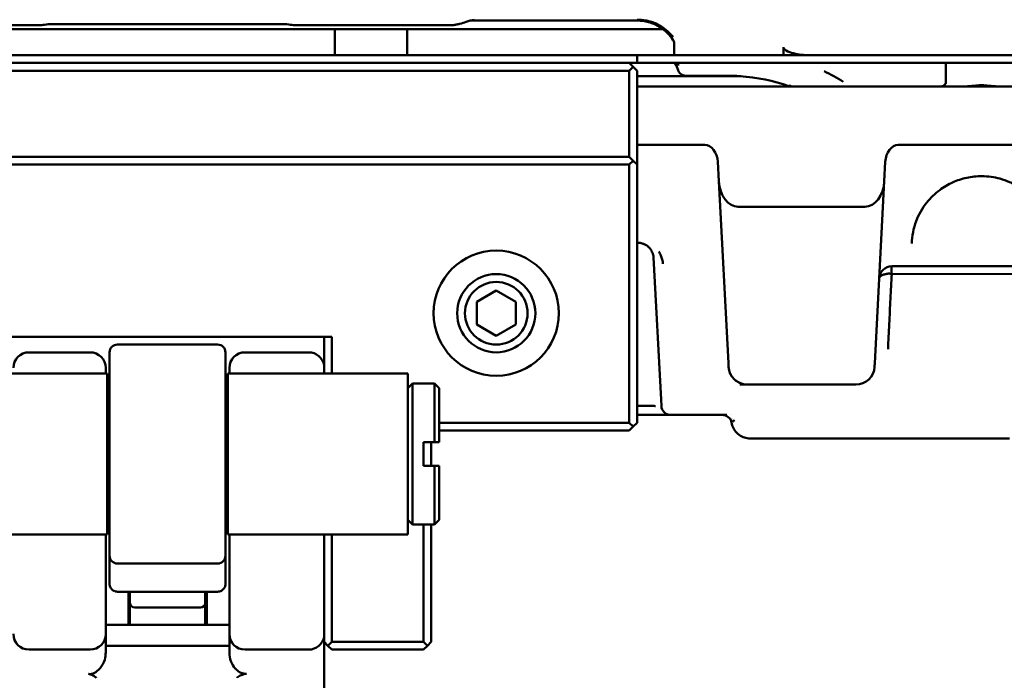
# Model space of a CAD drawing. Header units: millimetres. Extents: x 0 to 14369, y -869 to 2970.
# Tile 88 of 256: x 1251 to 1314, y 1349 to 1391. Entities that reach past the tile are written whole.
import ezdxf

# ---------------------------------------------------------------- set-up
doc = ezdxf.new("R2010")
doc.units = ezdxf.units.MM
doc.header["$LTSCALE"] = 10
doc.layers.add('Sichtbar (ISO)', color=7, linetype='Continuous', lineweight=50)

msp = doc.modelspace()

# ---------------------------------------------------------------- linework, layer by layer
at = {"layer": 'Sichtbar (ISO)'}
for p, q in [((1241.926, 1390.466), (1252.114, 1390.466)), ((1252.114, 1390.466), (1241.926, 1390.466)), ((1249.46, 1390.195), (1270.85, 1390.195)), ((1267.53, 1390.525), (1252.779, 1390.525)), ((1252.779, 1390.525), (1267.53, 1390.525)), ((1268.195, 1390.466), (1278.384, 1390.466)), ((1278.384, 1390.466), (1268.195, 1390.466)), ((1271.033, 1390.195), (1270.85, 1390.195)), ((1270.85, 1388.545), (1270.85, 1390.195)), ((1275.276, 1390.195), (1271.033, 1390.195)), ((1275.46, 1390.195), (1275.276, 1390.195)), ((1275.46, 1388.545), (1275.46, 1390.195)), ((1275.46, 1390.195), (1276.886, 1390.195)), ((1276.886, 1390.195), (1277.82, 1390.195)), ((1280.155, 1390.195), (1277.82, 1390.195)), ((1279.495, 1390.749), (1290.155, 1390.749)), ((1279.495, 1390.749), (1290.155, 1390.749)), ((1290.155, 1390.195), (1280.155, 1390.195)), ((1291.81, 1390.195), (1290.155, 1390.195)), ((1292.523, 1389.261), (1292.523, 1388.545)), ((1292.523, 1389.261), (1292.523, 1388.545)), ((1299.506, 1389.045), (1299.506, 1388.545)), ((1299.506, 1388.545), (1299.506, 1389.045)), ((1230.655, 1388.545), (1289.655, 1388.545)), ((1289.655, 1388.545), (1290.155, 1388.545)), ((1290.155, 1388.545), (1386.455, 1388.545)), ((1290.155, 1388.545), (1290.155, 1388.045)), ((1230.655, 1388.045), (1289.655, 1388.045)), ((1289.655, 1388.045), (1289.905, 1387.795)), ((1290.155, 1388.045), (1289.655, 1388.045)), ((1289.655, 1387.545), (1289.905, 1387.795)), ((1289.905, 1387.795), (1290.155, 1387.545)), ((1290.155, 1388.045), (1386.455, 1388.045)), ((1309.879, 1386.845), (1309.879, 1388.045)), ((1309.879, 1388.045), (1309.879, 1386.845)), ((1230.655, 1387.545), (1289.655, 1387.545)), ((1289.655, 1387.545), (1289.655, 1382.045)), ((1290.155, 1387.545), (1290.155, 1381.545)), ((1290.155, 1387.195), (1291.556, 1387.195)), ((1293.424, 1387.195), (1291.556, 1387.195)), ((1293.247, 1387.226), (1295.905, 1387.226)), ((1293.247, 1387.226), (1295.905, 1387.226)), ((1295.405, 1387.195), (1293.424, 1387.195)), ((1295.405, 1387.195), (1296.774, 1387.195)), ((1299.942, 1386.545), (1290.155, 1386.545)), ((1299.942, 1386.545), (1303.164, 1386.545)), ((1303.164, 1386.545), (1299.942, 1386.545)), ((1303.164, 1386.545), (1308.559, 1386.545)), ((1308.559, 1386.545), (1303.164, 1386.545)), ((1354.372, 1386.545), (1308.559, 1386.545)), ((1294.479, 1382.806), (1290.155, 1382.806)), ((1350.77, 1382.806), (1306.838, 1382.806)), ((1289.655, 1382.045), (1230.655, 1382.045)), ((1289.655, 1382.045), (1289.905, 1381.795)), ((1289.655, 1381.545), (1230.655, 1381.545)), ((1289.905, 1381.795), (1289.655, 1381.545)), ((1289.655, 1365.045), (1289.655, 1381.545)), ((1290.155, 1381.545), (1289.905, 1381.795)), ((1290.155, 1365.045), (1290.155, 1381.545)), ((1295.372, 1380.48), (1295.307, 1381.715)), ((1305.945, 1380.481), (1306.01, 1381.715)), ((1295.372, 1380.479), (1295.372, 1380.48)), ((1295.372, 1380.479), (1295.981, 1368.86)), ((1305.336, 1368.86), (1305.945, 1380.481)), ((1305.336, 1368.86), (1305.945, 1380.479)), ((1296.614, 1378.845), (1304.702, 1378.845)), ((1307.756, 1378.288), (1307.756, 1378.286)), ((1290.206, 1376.545), (1290.155, 1376.545)), ((1291.204, 1375.597), (1291.68, 1366.524)), ((1306.403, 1374.674), (1306.403, 1374.674)), ((1306.417, 1374.55), (1342.53, 1374.566)), ((1306.419, 1375.048), (1306.419, 1375.048)), ((1307.281, 1375.045), (1306.419, 1375.045)), ((1307.281, 1375.045), (1307.71, 1375.045)), ((1312.861, 1375.045), (1312.861, 1375.045)), ((1281.155, 1373.488), (1279.905, 1372.767)), ((1282.405, 1372.767), (1281.155, 1373.488)), ((1279.905, 1371.323), (1279.905, 1372.767)), ((1282.405, 1372.767), (1282.405, 1371.323)), ((1279.905, 1371.323), (1281.155, 1370.602)), ((1281.155, 1370.602), (1282.405, 1371.323)), ((1249.655, 1370.545), (1270.655, 1370.545)), ((1263.355, 1370.045), (1256.955, 1370.045)), ((1270.155, 1368.195), (1270.155, 1370.545)), ((1270.655, 1368.195), (1270.655, 1370.545)), ((1251.305, 1369.545), (1255.205, 1369.545)), ((1256.455, 1356.545), (1256.455, 1369.545)), ((1263.855, 1369.545), (1263.855, 1356.545)), ((1265.105, 1369.545), (1269.17, 1369.545)), ((1305.324, 1368.767), (1305.325, 1368.767)), ((1305.344, 1369.01), (1305.344, 1369.01)), ((1305.611, 1368.873), (1305.611, 1368.873)), ((1256.305, 1368.195), (1244.805, 1368.195)), ((1256.205, 1368.545), (1256.205, 1368.195)), ((1256.305, 1368.195), (1256.305, 1357.895)), ((1264.005, 1357.895), (1264.005, 1368.195)), ((1275.505, 1368.195), (1264.005, 1368.195)), ((1264.105, 1368.195), (1264.105, 1368.545)), ((1275.505, 1368.195), (1275.505, 1357.895)), ((1275.505, 1367.245), (1275.805, 1367.545)), ((1275.805, 1358.545), (1275.805, 1367.545)), ((1275.805, 1367.545), (1277.205, 1367.545)), ((1277.205, 1367.545), (1277.205, 1363.795)), ((1277.505, 1367.245), (1277.205, 1367.545)), ((1256.305, 1367.02), (1256.455, 1367.02)), ((1263.855, 1367.02), (1264.005, 1367.02)), ((1277.505, 1367.245), (1277.505, 1363.795)), ((1297.192, 1367.488), (1297.192, 1367.488)), ((1297.192, 1367.488), (1304.125, 1367.488)), ((1291.68, 1366.524), (1291.701, 1366.114)), ((1290.155, 1366.125), (1290.239, 1366.125)), ((1289.655, 1365.045), (1277.505, 1365.045)), ((1289.905, 1364.795), (1289.655, 1365.045)), ((1290.155, 1365.045), (1289.905, 1364.795)), ((1290.663, 1365.545), (1290.155, 1365.545)), ((1291.875, 1365.545), (1290.663, 1365.545)), ((1292.301, 1365.545), (1291.875, 1365.545)), ((1295.878, 1365.545), (1292.301, 1365.545)), ((1296.153, 1365.581), (1296.153, 1365.582)), ((1296.169, 1365.283), (1296.168, 1365.285)), ((1289.655, 1364.545), (1277.505, 1364.545)), ((1289.905, 1364.795), (1289.655, 1364.545)), ((1276.505, 1363.795), (1276.505, 1362.295)), ((1277.205, 1363.795), (1276.505, 1363.795)), ((1277.005, 1363.795), (1277.005, 1362.295)), ((1313.937, 1364.045), (1297.372, 1364.045)), ((1276.505, 1362.295), (1277.205, 1362.295)), ((1277.205, 1362.295), (1277.205, 1358.545)), ((1277.505, 1362.295), (1277.505, 1358.845)), ((1256.305, 1359.07), (1256.455, 1359.07)), ((1263.855, 1359.07), (1264.005, 1359.07)), ((1275.505, 1358.845), (1275.805, 1358.545)), ((1277.505, 1358.845), (1277.205, 1358.545)), ((1275.805, 1358.545), (1277.205, 1358.545)), ((1276.505, 1351.045), (1276.505, 1358.545)), ((1277.005, 1358.545), (1277.005, 1351.045)), ((1256.305, 1357.895), (1244.805, 1357.895)), ((1256.205, 1357.895), (1256.205, 1354.483)), ((1275.505, 1357.895), (1264.005, 1357.895)), ((1264.105, 1354.483), (1264.105, 1357.895)), ((1270.155, 1351.045), (1270.155, 1357.895)), ((1270.655, 1351.045), (1270.655, 1357.895)), ((1256.455, 1354.752), (1256.455, 1356.545)), ((1263.855, 1356.545), (1263.855, 1354.752)), ((1263.355, 1356.045), (1256.955, 1356.045)), ((1256.205, 1352.059), (1256.205, 1354.483)), ((1264.105, 1352.059), (1264.105, 1354.483)), ((1256.955, 1354.245), (1263.355, 1354.245)), ((1257.655, 1352.137), (1257.655, 1354.245)), ((1257.755, 1353.993), (1257.755, 1354.245)), ((1257.755, 1353.528), (1257.755, 1353.993)), ((1262.555, 1354.245), (1262.555, 1353.993)), ((1262.555, 1353.993), (1262.555, 1353.528)), ((1262.655, 1354.245), (1262.655, 1352.137)), ((1257.755, 1353.528), (1257.755, 1352.137)), ((1258.055, 1353.228), (1262.255, 1353.228)), ((1262.555, 1352.137), (1262.555, 1353.528)), ((1256.205, 1352.137), (1264.105, 1352.137)), ((1256.205, 1351.545), (1256.205, 1352.059)), ((1264.105, 1352.059), (1264.105, 1351.545)), ((1256.205, 1351.545), (1256.205, 1350.363)), ((1264.105, 1350.363), (1264.105, 1351.545)), ((1251.305, 1350.545), (1255.205, 1350.545)), ((1256.205, 1350.776), (1264.105, 1350.776)), ((1265.105, 1350.545), (1269.17, 1350.545)), ((1270.405, 1350.795), (1270.155, 1351.045)), ((1270.17, 1335.544), (1270.17, 1351.03)), ((1270.655, 1351.045), (1270.405, 1350.795)), ((1270.655, 1350.545), (1270.405, 1350.795)), ((1276.505, 1351.045), (1270.655, 1351.045)), ((1276.505, 1350.545), (1270.655, 1350.545)), ((1276.755, 1350.795), (1276.505, 1351.045)), ((1276.505, 1350.545), (1276.755, 1350.795)), ((1277.005, 1351.045), (1276.755, 1350.795)), ((1255.309, 1349.14), (1255.309, 1349.14)), ((1264.989, 1349.127), (1264.989, 1349.127))]:
    msp.add_line(p, q, dxfattribs=at)
for radius in [4, 2.5, 2]:
    msp.add_circle((1281.155, 1372.045), radius, dxfattribs=at)
for centre, radius, start, end in [((1280.412, 1387.371), 3.5, 100.94855, 109.71339), ((1280.412, 1387.371), 3.5, 100.94855, 109.71339), ((1299.942, 1386.845), 0.3, 253.52262, 269.99389), ((1299.942, 1386.845), 0.3, 253.52262, 269.99389), ((1290.155, 1376.045), 0.5, 88.92811, 90), ((1306.432, 1374.232), 0.813, 90.85709, 176.14291), ((1256.955, 1369.545), 0.5, 90, 180), ((1263.355, 1369.545), 0.5, 0, 90), ((1251.305, 1368.545), 1, 90, 180), ((1255.205, 1368.545), 1, 0, 90), ((1265.105, 1368.545), 1, 90, 180), ((1269.17, 1368.545), 1, 10.01637, 90), ((1297.192, 1368.688), 1.2, 183, 270), ((1304.125, 1368.688), 1.2, 270, 357), ((1292.31, 1366.155), 0.61, 183.91732, 269.08268), ((1295.597, 1364.945), 0.6, 11.03304, 89.99649), ((1297.372, 1365.245), 1.2, 188.88806, 188.89112), ((1297.372, 1365.245), 1.2, 269.99821, 270), ((1256.955, 1356.545), 0.5, 180, 270), ((1263.355, 1356.545), 0.5, 270, 0), ((1256.955, 1354.745), 0.5, 256.34376, 270), ((1263.355, 1354.745), 0.5, 270, 283.65628), ((1258.055, 1353.528), 0.3, 180, 270), ((1262.255, 1353.528), 0.3, 270, 0), ((1251.305, 1351.545), 1, 180, 270), ((1255.205, 1351.545), 1, 270, 0), ((1265.105, 1351.545), 1, 180, 270), ((1269.17, 1351.545), 1, 270, 349.98363)]:
    msp.add_arc(centre, radius, start, end, dxfattribs=at)
for centre, major_axis, ratio, start_param, end_param in [((1293.057, 1387.665), (-0.285, -0.092), 0.689315, 0, 0.003574), ((1293.057, 1387.665), (-0.285, -0.092), 0.689315, 0.000001, 0.003636), ((1294.508, 1381.674), (0.059, -1.131), 0.706622, 1.570055, 3.104577), ((1306.809, 1381.674), (-0.059, -1.131), 0.706622, 3.178608, 4.713576), ((1296.57, 1380.542), (0.089, -1.696), 0.706622, 4.711891, 6.24551), ((1304.747, 1380.542), (-0.089, -1.696), 0.706622, 0.037016, 1.571589)]:
    msp.add_ellipse(centre, major_axis=major_axis, ratio=ratio, start_param=start_param, end_param=end_param, dxfattribs=at)
for points, knots in [([(1290.985, 1390.689), (1290.968, 1390.693), (1290.951, 1390.698), (1290.934, 1390.702), (1290.872, 1390.718), (1290.808, 1390.733), (1290.743, 1390.745), (1290.686, 1390.757), (1290.628, 1390.766), (1290.569, 1390.775), (1290.517, 1390.782), (1290.463, 1390.789), (1290.409, 1390.794), (1290.36, 1390.798), (1290.31, 1390.802), (1290.259, 1390.804), (1290.225, 1390.806), (1290.19, 1390.807), (1290.155, 1390.808)], [0.6666667, 0.6666667, 0.6666667, 0.6666667, 0.6886681, 0.6886681, 0.6886681, 0.7687466, 0.7687466, 0.7687466, 0.8392517, 0.8392517, 0.8392517, 0.9023905, 0.9023905, 0.9023905, 0.9603421, 0.9603421, 0.9603421, 1, 1, 1, 1]), ([(1290.155, 1390.808), (1290.19, 1390.807), (1290.225, 1390.805), (1290.259, 1390.803), (1290.31, 1390.8), (1290.36, 1390.796), (1290.409, 1390.791), (1290.463, 1390.786), (1290.516, 1390.78), (1290.569, 1390.772), (1290.628, 1390.764), (1290.686, 1390.754), (1290.742, 1390.743), (1290.808, 1390.731), (1290.872, 1390.717), (1290.933, 1390.702), (1290.95, 1390.697), (1290.967, 1390.693), (1290.984, 1390.689)], [0, 0, 0, 0, 0.0386274, 0.0386274, 0.0386274, 0.0952036, 0.0952036, 0.0952036, 0.1572592, 0.1572592, 0.1572592, 0.2274598, 0.2274598, 0.2274598, 0.3090272, 0.3090272, 0.3090272, 0.3314907, 0.3314907, 0.3314907, 0.3314907]), ([(1252.779, 1390.525), (1252.627, 1390.525), (1252.448, 1390.501), (1252.242, 1390.474), (1252.174, 1390.466), (1252.116, 1390.466), (1252.115, 1390.466), (1252.114, 1390.466)], [0.17547694, 0.17547694, 0.17547694, 0.17547694, 0.2211145, 0.2211145, 0.2383684, 0.2383684, 0.23854533, 0.23854533, 0.23854533, 0.23854533]), ([(1252.114, 1390.466), (1252.115, 1390.466), (1252.116, 1390.466), (1252.174, 1390.466), (1252.242, 1390.474), (1252.448, 1390.501), (1252.627, 1390.525), (1252.779, 1390.525)], [-0.23854343, -0.23854343, -0.23854343, -0.23854343, -0.2383684, -0.2383684, -0.2211145, -0.2211145, -0.17547693, -0.17547693, -0.17547693, -0.17547693]), ([(1268.195, 1390.466), (1268.195, 1390.466), (1268.194, 1390.466), (1268.136, 1390.466), (1268.068, 1390.474), (1267.862, 1390.501), (1267.682, 1390.525), (1267.53, 1390.525)], [-0.06306822, -0.06306822, -0.06306822, -0.06306822, -0.0628915, -0.0628915, -0.0456376, -0.0456376, -0.00002101, -0.00002101, -0.00002101, -0.00002101]), ([(1267.53, 1390.525), (1267.682, 1390.525), (1267.862, 1390.501), (1268.068, 1390.474), (1268.136, 1390.466), (1268.194, 1390.466), (1268.195, 1390.466), (1268.195, 1390.466)], [0.00002101, 0.00002101, 0.00002101, 0.00002101, 0.0456376, 0.0456376, 0.0628915, 0.0628915, 0.06306683, 0.06306683, 0.06306683, 0.06306683]), ([(1279.231, 1390.666), (1279.104, 1390.621), (1278.961, 1390.576), (1278.744, 1390.52), (1278.671, 1390.503), (1278.527, 1390.476), (1278.455, 1390.466), (1278.384, 1390.466)], [-0.12691621, -0.12691621, -0.12691621, -0.12691621, -0.08405494, -0.08405494, -0.06262431, -0.06262431, -0.04119368, -0.04119368, -0.04119368, -0.04119368]), ([(1278.384, 1390.466), (1278.455, 1390.466), (1278.527, 1390.476), (1278.671, 1390.503), (1278.744, 1390.52), (1278.961, 1390.576), (1279.104, 1390.621), (1279.231, 1390.666)], [0.04119368, 0.04119368, 0.04119368, 0.04119368, 0.06262431, 0.06262431, 0.08405494, 0.08405494, 0.12691621, 0.12691621, 0.12691621, 0.12691621]), ([(1292.445, 1389.522), (1292.345, 1389.672), (1292.226, 1389.818), (1291.965, 1390.076), (1291.825, 1390.192), (1291.542, 1390.379), (1291.404, 1390.454), (1291.137, 1390.571), (1291.011, 1390.616), (1290.651, 1390.714), (1290.401, 1390.749), (1290.155, 1390.749)], [0, 0, 0, 0, 0.0725887, 0.0725887, 0.1380735, 0.1380735, 0.1906557, 0.1906557, 0.2331148, 0.2331148, 0.3069571, 0.3069571, 0.3069571, 0.3069571]), ([(1292.445, 1389.522), (1292.345, 1389.672), (1292.226, 1389.818), (1291.965, 1390.076), (1291.825, 1390.192), (1291.542, 1390.379), (1291.404, 1390.454), (1291.137, 1390.571), (1291.011, 1390.616), (1290.651, 1390.714), (1290.401, 1390.749), (1290.155, 1390.749)], [0, 0, 0, 0, 0.0725887, 0.0725887, 0.1380735, 0.1380735, 0.1906557, 0.1906557, 0.2331148, 0.2331148, 0.3069571, 0.3069571, 0.3069571, 0.3069571]), ([(1290.984, 1390.689), (1290.985, 1390.689), (1290.986, 1390.688), (1290.988, 1390.688), (1291.041, 1390.674), (1291.092, 1390.659), (1291.142, 1390.643), (1291.216, 1390.619), (1291.288, 1390.591), (1291.36, 1390.559), (1291.433, 1390.527), (1291.505, 1390.49), (1291.58, 1390.446), (1291.612, 1390.427), (1291.644, 1390.407), (1291.677, 1390.386)], [0.3314907, 0.3314907, 0.3314907, 0.3314907, 0.3333333, 0.3333333, 0.3333333, 0.4052533, 0.4052533, 0.4052533, 0.5127528, 0.5127528, 0.5127528, 0.6205741, 0.6205741, 0.6205741, 0.6666667, 0.6666667, 0.6666667, 0.6666667]), ([(1291.711, 1390.364), (1291.667, 1390.393), (1291.623, 1390.42), (1291.579, 1390.445), (1291.505, 1390.487), (1291.432, 1390.524), (1291.358, 1390.557), (1291.286, 1390.588), (1291.214, 1390.616), (1291.14, 1390.641), (1291.089, 1390.658), (1291.038, 1390.674), (1290.985, 1390.689)], [0.3333333, 0.3333333, 0.3333333, 0.3333333, 0.3948387, 0.3948387, 0.3948387, 0.497615, 0.497615, 0.497615, 0.5975227, 0.5975227, 0.5975227, 0.6666667, 0.6666667, 0.6666667, 0.6666667]), ([(1291.677, 1390.386), (1291.715, 1390.36), (1291.754, 1390.333), (1291.794, 1390.304), (1291.864, 1390.253), (1291.935, 1390.197), (1292.008, 1390.135), (1292.079, 1390.075), (1292.151, 1390.01), (1292.224, 1389.94), (1292.298, 1389.868), (1292.374, 1389.792), (1292.45, 1389.711)], [0.6666667, 0.6666667, 0.6666667, 0.6666667, 0.7208298, 0.7208298, 0.7208298, 0.8146467, 0.8146467, 0.8146467, 0.9064446, 0.9064446, 0.9064446, 1, 1, 1, 1]), ([(1292.45, 1389.711), (1292.376, 1389.793), (1292.302, 1389.87), (1292.228, 1389.941), (1292.156, 1390.012), (1292.084, 1390.077), (1292.012, 1390.138), (1291.94, 1390.199), (1291.868, 1390.255), (1291.797, 1390.305), (1291.768, 1390.326), (1291.74, 1390.345), (1291.711, 1390.364)], [0, 0, 0, 0, 0.0995967, 0.0995967, 0.0995967, 0.1966726, 0.1966726, 0.1966726, 0.2942536, 0.2942536, 0.2942536, 0.3333333, 0.3333333, 0.3333333, 0.3333333]), ([(1292.523, 1389.262), (1292.523, 1389.314), (1292.514, 1389.367), (1292.484, 1389.454), (1292.466, 1389.49), (1292.445, 1389.522)], [0, 0, 0, 0, 0.01693771, 0.01693771, 0.02944403, 0.02944403, 0.02944403, 0.02944403]), ([(1292.523, 1389.262), (1292.523, 1389.314), (1292.514, 1389.367), (1292.484, 1389.454), (1292.466, 1389.49), (1292.445, 1389.522)], [0.00000969, 0.00000969, 0.00000969, 0.00000969, 0.01693727, 0.01693727, 0.02945364, 0.02945364, 0.02945364, 0.02945364]), ([(1299.506, 1389.045), (1299.506, 1389.031), (1299.508, 1389.017), (1299.517, 1388.989), (1299.523, 1388.976), (1299.546, 1388.938), (1299.568, 1388.916), (1299.703, 1388.796), (1299.874, 1388.736), (1300.329, 1388.596), (1300.711, 1388.545), (1301.028, 1388.545)], [0, 0, 0, 0, 0.0042704, 0.0042704, 0.0085407, 0.0085407, 0.0170815, 0.0170815, 0.0639291, 0.0639291, 0.1659819, 0.1659819, 0.1659819, 0.1659819]), ([(1301.028, 1388.545), (1300.711, 1388.545), (1300.329, 1388.596), (1299.874, 1388.736), (1299.703, 1388.796), (1299.568, 1388.916), (1299.546, 1388.938), (1299.523, 1388.976), (1299.517, 1388.989), (1299.508, 1389.017), (1299.506, 1389.031), (1299.506, 1389.045)], [-0.1659819, -0.1659819, -0.1659819, -0.1659819, -0.0639291, -0.0639291, -0.0170815, -0.0170815, -0.0085407, -0.0085407, -0.0042704, -0.0042704, 0, 0, 0, 0]), ([(1292.585, 1388.017), (1292.593, 1388.002), (1292.603, 1387.988), (1292.617, 1387.978), (1292.67, 1387.936), (1292.768, 1387.932), (1292.844, 1387.953)], [0.3708329, 0.3708329, 0.3708329, 0.3708329, 0.5, 0.5, 0.5, 1, 1, 1, 1]), ([(1292.844, 1387.953), (1292.789, 1387.937), (1292.727, 1387.934), (1292.68, 1387.947), (1292.679, 1387.947), (1292.678, 1387.948), (1292.677, 1387.948)], [0, 0, 0, 0, 0.3333333, 0.3333333, 0.3333333, 0.3412207, 0.3412207, 0.3412207, 0.3412207]), ([(1293.247, 1387.226), (1293.195, 1387.227), (1293.142, 1387.235), (1293.046, 1387.266), (1293.001, 1387.288), (1292.92, 1387.345), (1292.883, 1387.38), (1292.821, 1387.46), (1292.796, 1387.506), (1292.776, 1387.56), (1292.774, 1387.566), (1292.772, 1387.572)], [0, 0, 0, 0, 0.01562481, 0.01562481, 0.03054359, 0.03054359, 0.04610854, 0.04610854, 0.0624686, 0.0624686, 0.06449177, 0.06449177, 0.06449177, 0.06449177]), ([(1299.843, 1386.562), (1298.873, 1386.899), (1297.801, 1387.125), (1296.45, 1387.217), (1296.177, 1387.226), (1295.905, 1387.226)], [0, 0, 0, 0, 0.325255, 0.325255, 0.4070113, 0.4070113, 0.4070113, 0.4070113]), ([(1299.851, 1386.559), (1298.879, 1386.897), (1297.807, 1387.125), (1296.454, 1387.217), (1296.179, 1387.226), (1295.905, 1387.226)], [0, 0, 0, 0, 0.3254986, 0.3254986, 0.407809, 0.407809, 0.407809, 0.407809]), ([(1299.942, 1386.633), (1299.942, 1386.632), (1299.941, 1386.632), (1299.937, 1386.62), (1299.934, 1386.609), (1299.926, 1386.59), (1299.922, 1386.581), (1299.915, 1386.574)], [-0.01326401, -0.01326401, -0.01326401, -0.01326401, -0.01300582, -0.01300582, -0.00801319, -0.00801319, -0.00257703, -0.00257703, -0.00257703, -0.00257703]), ([(1309.879, 1386.845), (1309.879, 1386.816), (1309.875, 1386.788), (1309.859, 1386.731), (1309.847, 1386.703), (1309.812, 1386.647), (1309.788, 1386.622), (1309.737, 1386.583), (1309.71, 1386.569), (1309.655, 1386.55), (1309.625, 1386.545), (1309.595, 1386.545), (1309.595, 1386.545), (1309.594, 1386.545)], [0.0563635, 0.0563635, 0.0563635, 0.0563635, 0.06510254, 0.06510254, 0.07499848, 0.07499848, 0.08793967, 0.08793967, 0.10004612, 0.10004612, 0.112727, 0.112727, 0.11306657, 0.11306657, 0.11306657, 0.11306657]), ([(1309.594, 1386.545), (1309.595, 1386.545), (1309.595, 1386.545), (1309.625, 1386.545), (1309.655, 1386.55), (1309.71, 1386.569), (1309.737, 1386.583), (1309.788, 1386.622), (1309.812, 1386.647), (1309.847, 1386.703), (1309.859, 1386.731), (1309.875, 1386.788), (1309.879, 1386.816), (1309.879, 1386.845)], [-0.11306631, -0.11306631, -0.11306631, -0.11306631, -0.112727, -0.112727, -0.10004612, -0.10004612, -0.08793967, -0.08793967, -0.07499848, -0.07499848, -0.06510254, -0.06510254, -0.0563635, -0.0563635, -0.0563635, -0.0563635]), ([(1313.135, 1386.545), (1312.836, 1386.545), (1312.474, 1386.621), (1311.836, 1386.621), (1311.473, 1386.545), (1311.175, 1386.545)], [-0.5933291, -0.5933291, -0.5933291, -0.5933291, -0.4977017, -0.4977017, -0.4020714, -0.4020714, -0.4020714, -0.4020714]), ([(1311.175, 1386.545), (1311.284, 1386.544), (1311.399, 1386.556), (1311.727, 1386.592), (1311.948, 1386.621), (1312.362, 1386.621), (1312.583, 1386.592), (1312.911, 1386.556), (1313.026, 1386.544), (1313.135, 1386.545)], [-0.4328305, -0.4328305, -0.4328305, -0.4328305, -0.3982632, -0.3982632, -0.3360983, -0.3360983, -0.2739334, -0.2739334, -0.239367, -0.239367, -0.239367, -0.239367]), ([(1316.616, 1376.492), (1316.591, 1377.217), (1316.392, 1377.947), (1315.816, 1378.919), (1315.597, 1379.209), (1315.124, 1379.688), (1314.888, 1379.886), (1314.414, 1380.2), (1314.187, 1380.326), (1313.749, 1380.517), (1313.544, 1380.59), (1312.969, 1380.747), (1312.575, 1380.804), (1311.857, 1380.809), (1311.523, 1380.773), (1310.901, 1380.638), (1310.605, 1380.539), (1310.023, 1380.279), (1309.738, 1380.108), (1309.168, 1379.683), (1308.896, 1379.413), (1308.369, 1378.755), (1308.143, 1378.349), (1307.805, 1377.464), (1307.711, 1376.979), (1307.694, 1376.492)], [0, 0, 0, 0, 0.324087, 0.324087, 0.468646, 0.468646, 0.581112, 0.581112, 0.668832, 0.668832, 0.738063, 0.738063, 0.854821, 0.854821, 0.953673, 0.953673, 1.051035, 1.051035, 1.163784, 1.163784, 1.307474, 1.307474, 1.49906, 1.49906, 1.716697, 1.716697, 1.716697, 1.716697]), ([(1290.615, 1376.458), (1290.604, 1376.462), (1290.561, 1376.481), (1290.475, 1376.511), (1290.372, 1376.533), (1290.293, 1376.542), (1290.244, 1376.545), (1290.219, 1376.545), (1290.206, 1376.545)], [0.7997791, 0.7997791, 0.7997791, 0.7997791, 0.8184235, 0.8733669, 0.933383, 0.9658112, 0.982685, 1, 1, 1, 1]), ([(1291.193, 1375.711), (1291.193, 1375.711), (1291.193, 1375.711), (1291.193, 1375.712), (1291.192, 1375.714), (1291.191, 1375.722), (1291.189, 1375.731), (1291.182, 1375.762), (1291.176, 1375.788), (1291.144, 1375.893), (1291.109, 1375.976), (1291.049, 1376.079), (1291.037, 1376.098), (1290.985, 1376.177), (1290.94, 1376.229), (1290.855, 1376.31), (1290.815, 1376.343), (1290.725, 1376.405), (1290.672, 1376.434), (1290.613, 1376.46)], [0.016269, 0.016269, 0.016269, 0.016269, 0.0163964, 0.0163964, 0.0177236, 0.0177236, 0.0229755, 0.0229755, 0.0387205, 0.0387205, 0.0860841, 0.0860841, 0.0964284, 0.0964284, 0.1275484, 0.1275484, 0.1494468, 0.1494468, 0.1720937, 0.1720937, 0.1720937, 0.1720937]), ([(1291.204, 1375.597), (1291.204, 1375.611), (1291.202, 1375.638), (1291.196, 1375.692), (1291.186, 1375.746), (1291.176, 1375.787), (1291.173, 1375.8)], [0.0000002, 0.0000002, 0.0000002, 0.0000002, 0.0350384, 0.0700091, 0.1396894, 0.1738298, 0.1738298, 0.1738298, 0.1738298]), ([(1291.54, 1375.993), (1291.59, 1375.912), (1291.654, 1375.785), (1291.721, 1375.609), (1291.76, 1375.475), (1291.784, 1375.363), (1291.797, 1375.272), (1291.802, 1375.227), (1291.804, 1375.205)], [0.6251904, 0.6251904, 0.6251904, 0.6251904, 0.75, 0.8125, 0.875, 0.9375, 0.96875, 0.9999998, 0.9999998, 0.9999998, 0.9999998]), ([(1306.341, 1374.555), (1306.336, 1374.556), (1306.3, 1374.566), (1306.232, 1374.611), (1306.14, 1374.569), (1306.045, 1374.545), (1305.951, 1374.524), (1305.856, 1374.497), (1305.765, 1374.463), (1305.691, 1374.416), (1305.639, 1374.361), (1305.623, 1374.315), (1305.621, 1374.291)], [0.0840252, 0.0840252, 0.0840252, 0.0840252, 0.1, 0.2, 0.3, 0.4, 0.5, 0.6, 0.7, 0.8, 0.9, 0.9944816, 0.9944816, 0.9944816, 0.9944816]), ([(1306.182, 1369.755), (1306.209, 1370.29), (1306.235, 1370.825), (1306.26, 1371.359), (1306.286, 1371.894), (1306.31, 1372.428), (1306.336, 1372.963), (1306.362, 1373.492), (1306.39, 1374.021), (1306.417, 1374.55)], [0, 0, 0, 0, 0.3346115, 0.3346115, 0.3346115, 0.669223, 0.669223, 0.669223, 0.9999953, 0.9999953, 0.9999953, 0.9999953]), ([(1306.413, 1375.045), (1306.41, 1375.044), (1306.414, 1374.964), (1306.388, 1374.71), (1306.417, 1374.55)], [0.0126085, 0.0126085, 0.0126085, 0.0126085, 0.376783, 0.9999925, 0.9999925, 0.9999925, 0.9999925]), ([(1307.71, 1375.045), (1308.031, 1375.045), (1309.218, 1375.045), (1312.154, 1375.045), (1315.073, 1375.045), (1316.254, 1375.045), (1316.573, 1375.045)], [0.0946364, 0.0946364, 0.0946364, 0.0946364, 0.2500419, 0.4999993, 0.7499565, 0.9012288, 0.9012288, 0.9012288, 0.9012288]), ([(1295.993, 1368.625), (1295.993, 1368.626), (1295.993, 1368.631), (1295.992, 1368.641), (1295.992, 1368.644), (1295.992, 1368.648), (1295.992, 1368.652), (1295.991, 1368.661), (1295.991, 1368.673), (1295.99, 1368.686), (1295.99, 1368.7), (1295.989, 1368.716), (1295.988, 1368.733), (1295.987, 1368.742), (1295.987, 1368.75), (1295.986, 1368.759), (1295.985, 1368.789), (1295.983, 1368.822), (1295.981, 1368.86)], [0.0000031, 0.0000031, 0.0000031, 0.0000031, 0.253978, 0.253978, 0.253978, 0.3333333, 0.3333333, 0.3333333, 0.5000008, 0.5000008, 0.5000008, 0.6666667, 0.6666667, 0.6666667, 0.7460225, 0.7460225, 0.7460225, 0.9999966, 0.9999966, 0.9999966, 0.9999966]), ([(1305.336, 1368.86), (1305.335, 1368.822), (1305.333, 1368.789), (1305.331, 1368.76), (1305.329, 1368.731), (1305.328, 1368.706), (1305.327, 1368.686), (1305.326, 1368.667), (1305.325, 1368.651), (1305.325, 1368.641), (1305.325, 1368.631), (1305.325, 1368.626), (1305.324, 1368.625)], [0.000006, 0.000006, 0.000006, 0.000006, 0.25, 0.25, 0.25, 0.5, 0.5, 0.5, 0.75, 0.75, 0.75, 0.9999923, 0.9999923, 0.9999923, 0.9999923]), ([(1296.11, 1368.174), (1296.133, 1368.125), (1296.16, 1368.077), (1296.257, 1367.927), (1296.343, 1367.831), (1296.535, 1367.677), (1296.642, 1367.615), (1296.799, 1367.554), (1296.844, 1367.539), (1296.89, 1367.527)], [0.0384755, 0.0384755, 0.0384755, 0.0384755, 0.0547209, 0.0547209, 0.0922713, 0.0922713, 0.1287623, 0.1287623, 0.1430737, 0.1430737, 0.1430737, 0.1430737]), ([(1263.931, 1367.02), (1263.959, 1367.061), (1263.983, 1367.103), (1264.004, 1367.146), (1264.004, 1367.146), (1264.005, 1367.147)], [0.11070447, 0.11070447, 0.11070447, 0.11070447, 0.13959858, 0.13959858, 0.14013479, 0.14013479, 0.14013479, 0.14013479]), ([(1296.711, 1367.488), (1296.731, 1367.488), (1296.771, 1367.488), (1296.845, 1367.488), (1296.96, 1367.488), (1297.07, 1367.488), (1297.125, 1367.488), (1297.143, 1367.488)], [0, 0, 0, 0, 0.0625, 0.125, 0.25, 0.5, 0.686746, 0.686746, 0.686746, 0.686746]), ([(1290.239, 1366.125), (1290.422, 1366.124), (1290.643, 1366.128), (1291.109, 1366.124), (1291.249, 1366.117), (1291.317, 1366.111), (1291.32, 1366.111), (1291.322, 1366.111)], [-0.0977201, -0.0977201, -0.0977201, -0.0977201, -0.05228246, -0.05228246, 0, 0, 0.00087922, 0.00087922, 0.00087922, 0.00087922]), ([(1297.372, 1364.045), (1297.25, 1364.045), (1297.126, 1364.064), (1296.89, 1364.139), (1296.776, 1364.196), (1296.57, 1364.343), (1296.477, 1364.436), (1296.328, 1364.641), (1296.27, 1364.756), (1296.211, 1364.936), (1296.196, 1364.997), (1296.187, 1365.06)], [0, 0, 0, 0, 0.0367275, 0.0367275, 0.0742353, 0.0742353, 0.1125906, 0.1125906, 0.1503262, 0.1503262, 0.1692692, 0.1692692, 0.1692692, 0.1692692]), ([(1296.368, 1365.203), (1296.362, 1365.199), (1296.356, 1365.196), (1296.351, 1365.192), (1296.345, 1365.189), (1296.34, 1365.185), (1296.335, 1365.181), (1296.325, 1365.174), (1296.316, 1365.166), (1296.308, 1365.158), (1296.291, 1365.141), (1296.276, 1365.124), (1296.261, 1365.111)], [0, 0, 0, 0, 0.125, 0.125, 0.125, 0.25, 0.25, 0.25, 0.5, 0.5, 0.5, 0.9999967, 0.9999967, 0.9999967, 0.9999967]), ([(1277.505, 1363.795), (1277.471, 1363.795), (1277.438, 1363.795), (1277.405, 1363.795), (1277.371, 1363.795), (1277.338, 1363.795), (1277.305, 1363.795), (1277.271, 1363.795), (1277.238, 1363.795), (1277.205, 1363.795)], [0, 0, 0, 0, 0.333333, 0.333333, 0.333333, 0.666667, 0.666667, 0.666667, 1, 1, 1, 1]), ([(1277.205, 1362.295), (1277.238, 1362.295), (1277.271, 1362.295), (1277.305, 1362.295), (1277.338, 1362.295), (1277.371, 1362.295), (1277.405, 1362.295), (1277.438, 1362.295), (1277.471, 1362.295), (1277.505, 1362.295)], [0, 0, 0, 0, 0.333333, 0.333333, 0.333333, 0.666667, 0.666667, 0.666667, 1, 1, 1, 1]), ([(1256.786, 1354.274), (1256.747, 1354.288), (1256.709, 1354.308), (1256.638, 1354.356), (1256.604, 1354.386), (1256.542, 1354.459), (1256.516, 1354.503), (1256.473, 1354.601), (1256.46, 1354.658), (1256.456, 1354.722), (1256.455, 1354.73), (1256.455, 1354.738)], [0.00190298, 0.00190298, 0.00190298, 0.00190298, 0.01493074, 0.01493074, 0.02961403, 0.02961403, 0.04716912, 0.04716912, 0.06769242, 0.06769242, 0.07062009, 0.07062009, 0.07062009, 0.07062009]), ([(1263.855, 1354.738), (1263.853, 1354.667), (1263.836, 1354.593), (1263.775, 1354.467), (1263.732, 1354.41), (1263.654, 1354.343), (1263.628, 1354.325), (1263.576, 1354.296), (1263.55, 1354.284), (1263.523, 1354.274)], [0, 0, 0, 0, 0.02618653, 0.02618653, 0.04963142, 0.04963142, 0.05983657, 0.05983657, 0.06861831, 0.06861831, 0.06861831, 0.06861831]), ([(1256.205, 1350.363), (1256.205, 1350.207), (1256.182, 1350.051), (1256.078, 1349.698), (1255.981, 1349.513), (1255.848, 1349.359), (1255.842, 1349.351), (1255.835, 1349.344)], [0.1748158, 0.1748158, 0.1748158, 0.1748158, 0.2212499, 0.2212499, 0.2840532, 0.2840532, 0.2871921, 0.2871921, 0.2871921, 0.2871921]), ([(1264.518, 1349.299), (1264.499, 1349.318), (1264.48, 1349.337), (1264.357, 1349.478), (1264.269, 1349.627), (1264.14, 1349.974), (1264.105, 1350.168), (1264.105, 1350.363)], [0.4389223, 0.4389223, 0.4389223, 0.4389223, 0.4476589, 0.4476589, 0.5001998, 0.5001998, 0.5553524, 0.5553524, 0.5553524, 0.5553524]), ([(1255.835, 1349.344), (1255.732, 1349.229), (1255.606, 1349.121), (1255.433, 1349.031), (1255.384, 1349.011), (1255.303, 1348.991), (1255.273, 1348.986), (1255.21, 1348.981), (1255.179, 1348.982), (1255.132, 1348.987), (1255.115, 1348.99), (1255.1, 1348.993)], [0.00000121, 0.00000121, 0.00000121, 0.00000121, 0.05030669, 0.05030669, 0.0681473, 0.0681473, 0.07860657, 0.07860657, 0.08916185, 0.08916185, 0.0946502, 0.0946502, 0.0946502, 0.0946502]), ([(1264.518, 1349.299), (1264.527, 1349.289), (1264.537, 1349.28), (1264.611, 1349.209), (1264.718, 1349.12), (1264.892, 1349.042), (1264.938, 1349.026), (1265.017, 1349.009), (1265.048, 1349.005), (1265.09, 1349.003), (1265.1, 1349.003), (1265.141, 1349.003), (1265.171, 1349.006), (1265.201, 1349.011)], [-0.08731532, -0.08731532, -0.08731532, -0.08731532, -0.08058853, -0.08058853, -0.03663605, -0.03663605, -0.02177314, -0.02177314, -0.0122244, -0.0122244, -0.00922409, -0.00922409, -0.00000583, -0.00000583, -0.00000583, -0.00000583]), ([(1255.1, 1348.993), (1255.197, 1348.97), (1255.291, 1348.937), (1255.46, 1348.855), (1255.535, 1348.808), (1255.602, 1348.752), (1255.604, 1348.751), (1255.605, 1348.75)], [0.00106253, 0.00106253, 0.00106253, 0.00106253, 0.03145088, 0.03145088, 0.05880463, 0.05880463, 0.05932217, 0.05932217, 0.05932217, 0.05932217]), ([(1265.201, 1349.011), (1265.083, 1348.991), (1264.969, 1348.958), (1264.786, 1348.875), (1264.695, 1348.825), (1264.607, 1348.752), (1264.606, 1348.751), (1264.605, 1348.75)], [-0.08711537, -0.08711537, -0.08711537, -0.08711537, -0.03614257, -0.03614257, 0, 0, 0.00052818, 0.00052818, 0.00052818, 0.00052818])]:
    msp.add_open_spline(points, degree=3, knots=knots, dxfattribs=at)
for points in [[(1292.523, 1389.262), (1292.523, 1389.262), (1292.523, 1389.262), (1292.523, 1389.261)], [(1292.523, 1389.261), (1292.523, 1389.262), (1292.523, 1389.262), (1292.523, 1389.262)], [(1292.583, 1388.017), (1292.578, 1388.026), (1292.573, 1388.035), (1292.569, 1388.045)], [(1292.583, 1388.017), (1292.578, 1388.026), (1292.573, 1388.035), (1292.569, 1388.045)], [(1292.771, 1387.573), (1292.723, 1387.722), (1292.661, 1387.871), (1292.584, 1388.015)], [(1292.771, 1387.573), (1292.723, 1387.722), (1292.661, 1387.871), (1292.584, 1388.015)], [(1293.247, 1387.226), (1293.195, 1387.227), (1293.143, 1387.235), (1293.094, 1387.25)], [(1303.323, 1386.845), (1302.921, 1387.09), (1302.511, 1387.313), (1302.094, 1387.513)], [(1299.915, 1386.574), (1299.916, 1386.568), (1299.935, 1386.56), (1299.942, 1386.554)], [(1306.417, 1374.55), (1306.392, 1374.549), (1306.366, 1374.549), (1306.341, 1374.555)], [(1305.621, 1374.289), (1305.621, 1374.295), (1305.622, 1374.302), (1305.622, 1374.308)], [(1305.621, 1374.289), (1305.621, 1374.288), (1305.621, 1374.288), (1305.621, 1374.287)], [(1256.305, 1367.147), (1256.325, 1367.104), (1256.35, 1367.062), (1256.379, 1367.02)], [(1296.186, 1365.06), (1296.186, 1365.063), (1296.185, 1365.067), (1296.184, 1365.072)], [(1296.186, 1365.06), (1296.186, 1365.06), (1296.186, 1365.06), (1296.187, 1365.06)], [(1256.455, 1354.738), (1256.455, 1354.743), (1256.455, 1354.747), (1256.455, 1354.752)], [(1263.855, 1354.752), (1263.855, 1354.747), (1263.855, 1354.743), (1263.855, 1354.738)], [(1256.837, 1354.259), (1256.826, 1354.262), (1256.815, 1354.265), (1256.804, 1354.268)], [(1263.505, 1354.268), (1263.495, 1354.265), (1263.484, 1354.262), (1263.473, 1354.259)]]:
    msp.add_open_spline(points, degree=3, dxfattribs=at)

doc.saveas('drawing.dxf')
